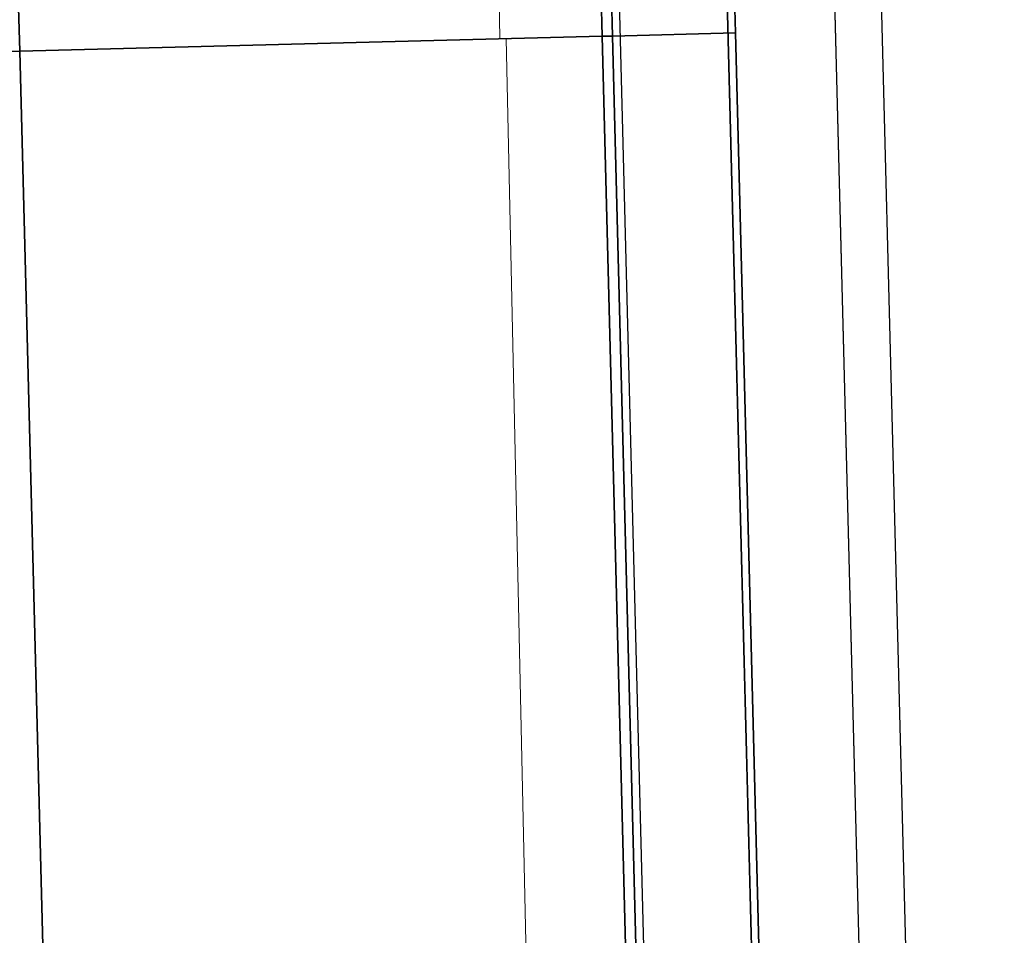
# Model space of a CAD drawing. Header units: metres. Extents: x 232680 to 233262, y 554200 to 554550.
# Tile 230 of 254: x 232760.663 to 232761.302, y 554483.049 to 554483.644. Entities that reach past the tile are written whole.
import ezdxf

# ---------------------------------------------------------------- set-up
doc = ezdxf.new("R2010")
doc.units = ezdxf.units.M
doc.linetypes.add('NLCS-HIDDEN', pattern=[4, 2, -2])
doc.layers.get('Defpoints').update_dxf_attribs({"color": 241})
for name, color, linetype, lineweight in [('ACO constructie 035', 7, 'Continuous', 35), ('ACO verborgen', 251, 'NLCS-HIDDEN', 13), ('N-WE-VH-VERHARDING_ASFALT_DEKLAAG-GD', 7, 'Continuous', 25), ('N-WE-VH-VERHARDING_ASFALT_TUSSENLAAG_1-GD', 7, 'Continuous', 25), ('N-WE-VH-VERHARDING_ASFALT_TUSSENLAAG_2-GD', 7, 'Continuous', 25), ('X-XX-AL-NAP-M', 7, 'Continuous', 18)]:
    doc.layers.add(name, color=color, linetype=linetype, lineweight=lineweight)
doc.styles.add('NLCS-ISO-ANNOTATIEF-T25', font='NLCS-ISO.ttf', dxfattribs={"height": 2.5})
doc.dimstyles.new('NLCS-ANNOTATIEF-T25-PIJL', dxfattribs={"dimtxt": 2.5, "dimasz": 2.5, "dimexe": 2, "dimexo": 2, "dimgap": 0.7, "dimtad": 1, "dimzin": 0, "dimdsep": 46, "dimtxsty": 'NLCS-ISO-ANNOTATIEF-T25', "dimcen": 0, "dimdle": 2, "dimclrd": 256, "dimclre": 256, "dimclrt": 256, "dimazin": 0, "dimtfac": 1, "dimtofl": 0, "dimtmove": 1, "dimatfit": 0, "dimfxl": 2, "dimtfillclr": 254, "dimtolj": 1, "dimtzin": 0, "dimlwd": 13, "dimlwe": 9, "dimarcsym": 0})

# ---------------------------------------------------------------- blocks, each defined once
blk = doc.blocks.new('KT 500-640 (doorsnede)')
at = {"layer": 'ACO constructie 035'}
for p, q in [((1, 0), (0, 0)), ((0, 0), (0, -0.08)), ((1, 0), (1, -0.08)), ((1, -0.08), (0, -0.08)), ((0, -0.08), (0, -0.08661)), ((1, -0.08), (0, -0.08)), ((1, -0.08), (1, -0.08661)), ((1, -0.08661), (0, -0.08661)), ((0, -0.08661), (0, -0.465)), ((1, -0.08661), (0, -0.08661)), ((1, -0.08661), (1, -0.465)), ((0, -0.64), (0, -0.465)), ((1, -0.465), (0, -0.465)), ((1, -0.465), (0, -0.465))]:
    blk.add_line(p, q, dxfattribs=at)
at = {"layer": 'ACO verborgen'}
blk.add_line((1, -0.153), (0, -0.149), dxfattribs=at)
blk = doc.blocks.new('*D19')
at = {"layer": 'Defpoints', "color": 0, "transparency": 16777216}
for p in [(232761.18402, 554485.13822), (232762.02192, 554485.13822), (232761.28684, 554481.13961)]:
    blk.add_point(p, dxfattribs=at)
at = {"layer": 'X-XX-AL-NAP-M', "linetype": 'Continuous', "lineweight": 9, "transparency": 16777216}
for p, q in [((232761.28402, 554485.13822), (232762.12192, 554485.13822)), ((232761.38684, 554481.13961), (232762.12192, 554481.13961))]:
    blk.add_line(p, q, dxfattribs=at)
at = {"layer": 'X-XX-AL-NAP-M', "linetype": 'Continuous', "lineweight": 13, "transparency": 16777216}
blk.add_line((232762.02192, 554481.26461), (232762.02192, 554485.01322), dxfattribs=at)
at = {"layer": 'X-XX-AL-NAP-M', "transparency": 16777216}
for points in [[(232762.00108, 554485.01322), (232762.04275, 554485.01322), (232762.02192, 554485.13822)], [(232762.00108, 554481.26461), (232762.04275, 554481.26461), (232762.02192, 554481.13961)]]:
    blk.add_solid(points, dxfattribs=at)
at = {"layer": 'X-XX-AL-NAP-M', "transparency": 16777216, "insert": (232762.11942, 554483.13891), "char_height": 0.125, "attachment_point": 5, "rotation": 270, "style": 'NLCS-ISO-ANNOTATIEF-T25'}
blk.add_mtext('\\A1;4.00', dxfattribs=at)

msp = doc.modelspace()

# ---------------------------------------------------------------- linework, layer by layer
at = {"layer": 'N-WE-VH-VERHARDING_ASFALT_DEKLAAG-GD', "flags": 128}
msp.add_lwpolyline([(232761.18402, 554485.13822), (232761.28684, 554481.13961), (232761.25683, 554481.13961), (232761.15401, 554485.13822)], close=True, dxfattribs=at)
at = {"layer": 'N-WE-VH-VERHARDING_ASFALT_TUSSENLAAG_1-GD', "flags": 128}
msp.add_lwpolyline([(232761.0827, 554485.18822), (232761.18809, 554481.08948), (232761.25811, 554481.08961), (232761.15272, 554485.18822)], close=True, dxfattribs=at)
at = {"layer": 'N-WE-VH-VERHARDING_ASFALT_TUSSENLAAG_2-GD', "flags": 128}
msp.add_lwpolyline([(232761.01139, 554485.23822), (232761.11935, 554481.03961), (232761.18938, 554481.03961), (232761.08141, 554485.23822)], close=True, dxfattribs=at)

# ---------------------------------------------------------------- block references
at = {"rotation": 271.4729954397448}
for p in [(232761.10188, 554484.63521), (232761.12759, 554483.63554)]:
    msp.add_blockref('KT 500-640 (doorsnede)', p, dxfattribs=at)

# ---------------------------------------------------------------- dimensions: what is measured, and where the dimension line sits
at = {"layer": 'X-XX-AL-NAP-M'}
dim = msp.add_linear_dim(base=(232762.02192, 554485.13822), p1=(232761.28684, 554481.13961), p2=(232761.18402, 554485.13822), angle=270, dimstyle='NLCS-ANNOTATIEF-T25-PIJL', override={"dimtad": 4, "dimrnd": 0.05}, dxfattribs=at)
dim.commit()
dim.dimension.update_dxf_attribs({"geometry": '*D19', "text_midpoint": (232762.11942, 554483.13891)})

doc.saveas('drawing.dxf')
